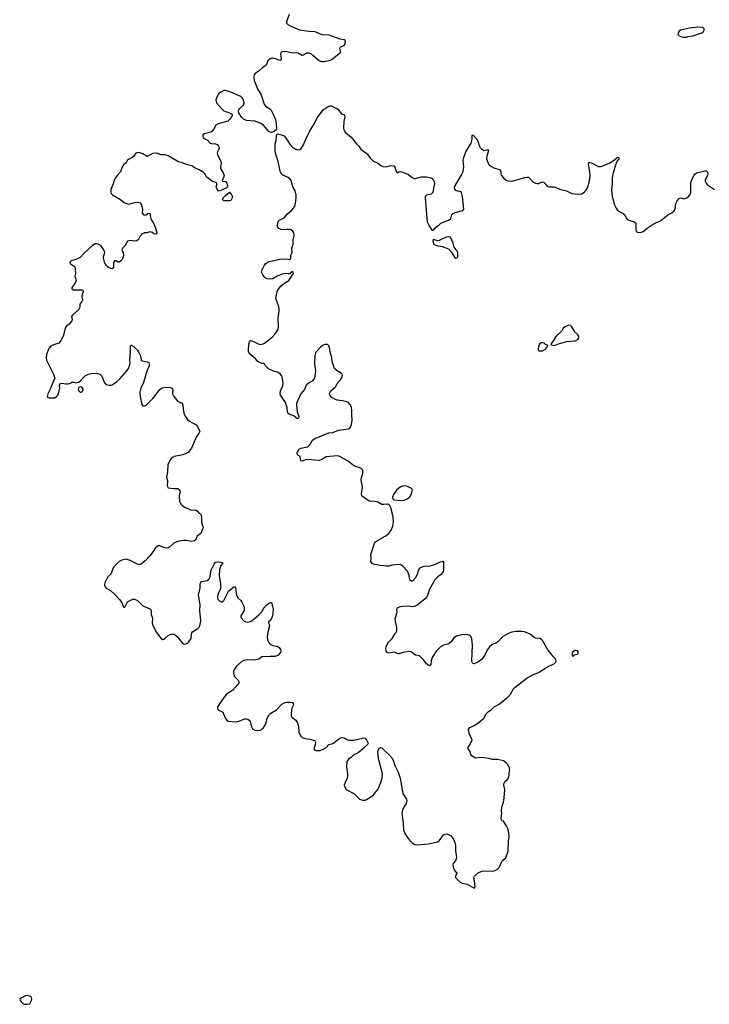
# Model space of a CAD drawing. Header units: inches. Extents: x 1603746 to 1744129, y 385869 to 533836.
# Tile 26 of 105: x 1648106 to 1657976, y 406735 to 420820. Entities that reach past the tile are written whole.
import ezdxf

# ---------------------------------------------------------------- set-up
doc = ezdxf.new("R2010")
doc.units = ezdxf.units.IN
doc.header["$MEASUREMENT"] = 0
for name, color, linetype in [('B6440', 7, 'Continuous'), ('B6441', 7, 'Continuous'), ('B6450', 7, 'Continuous'), ('B6451', 7, 'Continuous'), ('B6452', 7, 'Continuous')]:
    doc.layers.add(name, color=color, linetype=linetype)

msp = doc.modelspace()

# ---------------------------------------------------------------- linework, layer by layer
at = {"layer": 'B6440', "color": 6, "elevation": 500}
msp.add_lwpolyline([(1648220, 406860), (1648190, 406858), (1648131, 406830), (1648106, 406810), (1648111, 406790), (1648126, 406770), (1648150, 406746), (1648170, 406736), (1648215, 406735), (1648250, 406744), (1648276, 406790), (1648279, 406810), (1648275, 406830), (1648265, 406845), (1648250, 406854)], close=True, dxfattribs=at)
at = {"layer": 'B6441', "color": 6, "elevation": 500}
for points in [[(1650000, 418902), (1649930, 418862), (1649870, 418902), (1649810, 418918), (1649783, 418917), (1649770, 418910), (1649738, 418870), (1649715, 418850), (1649661, 418819), (1649651, 418810), (1649629, 418771), (1649590, 418745), (1649572, 418710), (1649550, 418643), (1649505, 418595), (1649461, 418539), (1649443, 418470), (1649411, 418390), (1649411, 418351), (1649416, 418336), (1649436, 418316), (1649550, 418250), (1649603, 418203), (1649633, 418190), (1649663, 418183), (1649684, 418184), (1649750, 418204), (1649790, 418210), (1649810, 418207), (1649830, 418198), (1649843, 418183), (1649854, 418150), (1649862, 418110), (1649858, 418058), (1649872, 418032), (1649890, 418026), (1649910, 418030), (1649949, 418051), (1649971, 418050), (1649984, 417970), (1649993, 417950), (1650000, 417940)], [(1650000, 417775), (1649990, 417782), (1649970, 417785), (1649927, 417773), (1649890, 417770), (1649849, 417750), (1649843, 417737), (1649830, 417725), (1649806, 417674), (1649782, 417658), (1649750, 417650), (1649690, 417661), (1649670, 417659), (1649650, 417650), (1649618, 417590), (1649577, 417550), (1649570, 417530), (1649587, 417487), (1649593, 417453), (1649589, 417430), (1649572, 417390), (1649550, 417364), (1649530, 417350), (1649510, 417351), (1649487, 417370), (1649470, 417374), (1649465, 417370), (1649450, 417345), (1649449, 417271), (1649430, 417256), (1649410, 417260), (1649370, 417281), (1649340, 417310), (1649321, 417350), (1649306, 417410), (1649307, 417430), (1649321, 417470), (1649324, 417490), (1649312, 417530), (1649270, 417583), (1649230, 417609), (1649210, 417615), (1649187, 417613), (1649150, 417589), (1649024, 417476), (1648970, 417420), (1648910, 417390), (1648845, 417370), (1648824, 417350), (1648833, 417330), (1648890, 417290), (1648900, 417270), (1648902, 417250), (1648903, 417190), (1648894, 417150), (1648898, 417130), (1648910, 417110), (1648913, 417090), (1648895, 417045), (1648852, 416990), (1648852, 416970), (1648875, 416955), (1648970, 416958), (1648995, 416955), (1649009, 416949), (1649014, 416930), (1648996, 416864), (1649004, 416810), (1648997, 416790), (1648969, 416751), (1648966, 416710), (1648950, 416670), (1648858, 416590), (1648847, 416573), (1648855, 416530), (1648851, 416510), (1648815, 416465), (1648770, 416432), (1648761, 416419), (1648751, 416389), (1648735, 416305), (1648695, 416225), (1648665, 416195), (1648590, 416168), (1648550, 416148), (1648524, 416116), (1648488, 416032), (1648484, 415990), (1648488, 415948), (1648589, 415750), (1648608, 415690), (1648570, 415606), (1648544, 415536), (1648509, 415470), (1648499, 415430), (1648510, 415415), (1648530, 415412), (1648610, 415412), (1648630, 415423), (1648651, 415450), (1648668, 415490), (1648680, 415550), (1648677, 415590), (1648690, 415616), (1648710, 415621), (1648769, 415609), (1648791, 415609), (1648825, 415615), (1648853, 415633), (1648887, 415633), (1648910, 415626), (1648950, 415636), (1648973, 415647), (1649008, 415692), (1649050, 415728), (1649092, 415748), (1649130, 415759), (1649203, 415763), (1649252, 415750), (1649283, 415723), (1649314, 415634), (1649341, 415601), (1649390, 415590), (1649410, 415590), (1649430, 415598), (1649490, 415640), (1649537, 415683), (1649641, 415799), (1649661, 415830), (1649678, 415870), (1649687, 415910), (1649682, 415958), (1649693, 416070), (1649690, 416150), (1649698, 416162), (1649710, 416165), (1649790, 416094), (1649807, 416070), (1649835, 416010), (1649843, 415950), (1649861, 415941), (1649930, 415928), (1649954, 415914), (1649958, 415898), (1649957, 415870), (1649927, 415790), (1649878, 415630), (1649838, 415550), (1649825, 415490), (1649830, 415430), (1649855, 415315), (1649862, 415302), (1649870, 415295), (1649890, 415294), (1649910, 415303), (1649930, 415319), (1650000, 415391)], [(1650000, 413194), (1649968, 413150), (1649901, 413079), (1649850, 413035), (1649833, 413027), (1649810, 413024), (1649790, 413030), (1649685, 413085), (1649630, 413101), (1649570, 413090), (1649531, 413070), (1649450, 412990), (1649412, 412890), (1649368, 412852), (1649350, 412810), (1649325, 412770), (1649321, 412730), (1649330, 412705), (1649345, 412690), (1649410, 412648), (1649454, 412610), (1649540, 412520), (1649571, 412470), (1649590, 412414), (1649610, 412414), (1649649, 412491), (1649727, 412533), (1649747, 412533), (1649790, 412510), (1649870, 412435), (1649910, 412416), (1649950, 412404), (1649976, 412390), (1649986, 412370), (1649989, 412311), (1650000, 412274)]]:
    msp.add_lwpolyline(points, dxfattribs=at)
msp.add_lwpolyline([(1648970, 415569), (1648950, 415559), (1648943, 415530), (1648950, 415515), (1648970, 415494), (1648990, 415494), (1649009, 415510), (1649013, 415533), (1648998, 415558), (1648990, 415565)], close=True, dxfattribs=at)
at = {"layer": 'B6450', "color": 6, "elevation": 500}
for points in [[(1652797, 410000), (1652797, 409990), (1652790, 409961), (1652763, 409910), (1652751, 409870), (1652762, 409830), (1652779, 409810), (1652890, 409752), (1652970, 409672), (1653010, 409655), (1653050, 409657), (1653070, 409666), (1653130, 409701), (1653170, 409734), (1653230, 409810), (1653251, 409850), (1653273, 409910), (1653293, 409973), (1653295, 410000)], [(1653541, 410000), (1653549, 409970), (1653590, 409750), (1653640, 409670), (1653645, 409650), (1653637, 409610), (1653590, 409530), (1653576, 409470), (1653578, 409430), (1653596, 409330), (1653597, 409230), (1653617, 409177), (1653640, 409140), (1653684, 409084), (1653725, 409045), (1653763, 409023), (1653796, 409016), (1653950, 409029), (1654090, 409060), (1654110, 409074), (1654170, 409159), (1654190, 409170), (1654210, 409174), (1654230, 409170), (1654270, 409149), (1654299, 409119), (1654318, 409090), (1654334, 409050), (1654341, 409010), (1654345, 408930), (1654355, 408870), (1654357, 408830), (1654345, 408790), (1654311, 408750), (1654303, 408730), (1654310, 408698), (1654330, 408651), (1654361, 408610), (1654343, 408570), (1654345, 408550), (1654370, 408519), (1654410, 408484), (1654438, 408470), (1654512, 408452), (1654610, 408398), (1654617, 408403), (1654623, 408417), (1654620, 408470), (1654605, 408550), (1654615, 408570), (1654666, 408614), (1654719, 408641), (1654750, 408645), (1654870, 408639), (1654910, 408651), (1654944, 408670), (1654967, 408693), (1654978, 408710), (1655010, 408790), (1655064, 408830), (1655096, 408924), (1655102, 409070), (1655110, 409130), (1655105, 409190), (1655092, 409250), (1655075, 409290), (1655030, 409353), (1655010, 409361), (1655001, 409370), (1654998, 409398), (1655004, 409470), (1655000, 409510), (1655004, 409556), (1655029, 409629), (1655042, 409690), (1655047, 409810), (1655033, 409870), (1655033, 409890), (1655054, 409926), (1655088, 409952), (1655096, 409964), (1655106, 410000)]]:
    msp.add_lwpolyline(points, dxfattribs=at)
at = {"layer": 'B6451', "color": 6, "elevation": 500}
for points in [[(1651459, 420000), (1651463, 419950), (1651510, 419830), (1651563, 419743), (1651605, 419610), (1651630, 419578), (1651684, 419544), (1651704, 419524), (1651724, 419490), (1651769, 419390), (1651779, 419330), (1651781, 419250), (1651755, 419225), (1651722, 419210), (1651710, 419206), (1651691, 419209), (1651670, 419223), (1651593, 419313), (1651550, 419340), (1651470, 419370), (1651350, 419378), (1651310, 419397), (1651283, 419423), (1651264, 419450), (1651243, 419490), (1651238, 419510), (1651241, 419530), (1651255, 419550), (1651310, 419604), (1651321, 419630), (1651310, 419673), (1651290, 419703), (1651270, 419720), (1651130, 419785), (1651050, 419809), (1651030, 419806), (1650995, 419790), (1650958, 419762), (1650926, 419710), (1650915, 419670), (1650916, 419650), (1650925, 419630), (1650993, 419550), (1651030, 419518), (1651050, 419507), (1651109, 419489), (1651145, 419470), (1651145, 419450), (1651138, 419430), (1651110, 419390), (1651086, 419370), (1650948, 419332), (1650912, 419310), (1650870, 419229), (1650850, 419214), (1650750, 419187), (1650729, 419171), (1650729, 419150), (1650737, 419130), (1650765, 419110), (1650796, 419096), (1650833, 419053), (1650850, 419047), (1650910, 419044), (1650933, 419033), (1650953, 419010), (1650960, 418990), (1650958, 418970), (1650937, 418930), (1650934, 418910), (1650937, 418890), (1650983, 418790), (1650988, 418770), (1650980, 418710), (1650982, 418690), (1651018, 418630), (1651031, 418590), (1651023, 418557), (1651005, 418525), (1651010, 418510), (1651050, 418504), (1651070, 418483), (1651082, 418450), (1651082, 418438), (1651077, 418423), (1651065, 418415), (1650985, 418375), (1650950, 418367), (1650930, 418394), (1650918, 418430), (1650930, 418470), (1650920, 418490), (1650866, 418506), (1650790, 418561), (1650777, 418577), (1650760, 418610), (1650730, 418638), (1650676, 418670), (1650618, 418698), (1650570, 418729), (1650510, 418743), (1650430, 418774), (1650370, 418791), (1650230, 418872), (1650190, 418885), (1650130, 418889), (1650070, 418912), (1650010, 418907), (1650000, 418902)], [(1655106, 410000), (1655109, 410010), (1655109, 410051), (1655119, 410090), (1655110, 410126), (1655089, 410170), (1655070, 410189), (1655030, 410216), (1654945, 410235), (1654870, 410239), (1654826, 410250), (1654710, 410265), (1654630, 410255), (1654610, 410264), (1654576, 410290), (1654563, 410310), (1654553, 410350), (1654525, 410390), (1654522, 410410), (1654543, 410437), (1654557, 410470), (1654583, 410510), (1654579, 410530), (1654541, 410610), (1654529, 410671), (1654542, 410690), (1654610, 410722), (1654675, 410765), (1654751, 410829), (1654782, 410890), (1654815, 410925), (1654855, 410950), (1654895, 410990), (1654970, 411028), (1655002, 411058), (1655092, 411128), (1655132, 411170), (1655174, 411250), (1655191, 411269), (1655370, 411404), (1655452, 411448), (1655530, 411482), (1655650, 411557), (1655761, 411610), (1655781, 411630), (1655784, 411650), (1655777, 411670), (1655740, 411710), (1655713, 411750), (1655666, 411806), (1655590, 411939), (1655575, 411955), (1655549, 411969), (1655490, 411973), (1655470, 411982), (1655410, 412030), (1655390, 412040), (1655330, 412062), (1655290, 412068), (1655211, 412069), (1655150, 412058), (1655110, 412043), (1655022, 411998), (1655000, 411980), (1654956, 411924), (1654930, 411908), (1654870, 411883), (1654830, 411850), (1654802, 411810), (1654763, 411730), (1654715, 411670), (1654670, 411635), (1654610, 411608), (1654589, 411609), (1654578, 411638), (1654581, 411770), (1654588, 411870), (1654575, 411970), (1654568, 411988), (1654551, 412011), (1654510, 412025), (1654430, 412021), (1654357, 412003), (1654321, 411979), (1654280, 411920), (1654250, 411893), (1654170, 411874), (1654130, 411851), (1654071, 411790), (1654010, 411696), (1653993, 411650), (1653988, 411592), (1653970, 411575), (1653950, 411585), (1653930, 411604), (1653890, 411659), (1653830, 411721), (1653810, 411727), (1653770, 411728), (1653710, 411779), (1653690, 411784), (1653610, 411775), (1653530, 411750), (1653510, 411754), (1653470, 411771), (1653390, 411759), (1653370, 411765), (1653352, 411790), (1653347, 411830), (1653350, 411850), (1653368, 411892), (1653384, 411916), (1653438, 411970), (1653470, 412027), (1653490, 412050), (1653504, 412076), (1653503, 412130), (1653485, 412210), (1653482, 412250), (1653505, 412330), (1653509, 412350), (1653505, 412390), (1653514, 412406), (1653550, 412426), (1653587, 412433), (1653650, 412435), (1653732, 412428), (1653770, 412434), (1653790, 412444), (1653926, 412554), (1653946, 412590), (1653970, 412670), (1654050, 412810), (1654110, 412870), (1654147, 412893), (1654163, 412910), (1654172, 412928), (1654174, 412946), (1654178, 413058), (1654170, 413068), (1654110, 413053), (1654054, 413026), (1653977, 413003), (1653890, 412997), (1653850, 412986), (1653830, 412973), (1653815, 412950), (1653788, 412872), (1653767, 412830), (1653730, 412790), (1653710, 412788), (1653689, 412809), (1653680, 412870), (1653658, 412930), (1653590, 413001), (1653570, 413015), (1653530, 413025), (1653430, 413015), (1653390, 413005), (1653350, 413002), (1653230, 413019), (1653172, 413032), (1653150, 413043), (1653132, 413070), (1653135, 413115), (1653132, 413170), (1653186, 413330), (1653200, 413350), (1653225, 413370), (1653335, 413430), (1653390, 413470), (1653423, 413517), (1653446, 413574), (1653454, 413630), (1653450, 413710), (1653416, 413836), (1653397, 413877), (1653390, 413884), (1653369, 413889), (1653316, 413884), (1653290, 413886), (1653230, 413917), (1653170, 413934), (1653130, 413928), (1653110, 413932), (1653010, 414001), (1653002, 414010), (1652997, 414037), (1653010, 414130), (1653009, 414168), (1652993, 414230), (1652993, 414250), (1653018, 414330), (1653016, 414370), (1653009, 414389), (1652974, 414410), (1652910, 414430), (1652883, 414443), (1652810, 414498), (1652690, 414573), (1652650, 414582), (1652490, 414568), (1652430, 414530), (1652390, 414516), (1652330, 414517), (1652230, 414531), (1652196, 414524), (1652150, 414504), (1652128, 414508), (1652127, 414550), (1652122, 414562), (1652118, 414570), (1652089, 414590), (1652075, 414610), (1652078, 414630), (1652100, 414670), (1652110, 414680), (1652130, 414690), (1652224, 414710), (1652241, 414719), (1652260, 414740), (1652295, 414805), (1652330, 414827), (1652530, 414908), (1652590, 414916), (1652670, 414947), (1652810, 414965), (1652830, 414976), (1652841, 414990), (1652856, 415030), (1652866, 415090), (1652859, 415170), (1652860, 415230), (1652854, 415274), (1652836, 415316), (1652810, 415343), (1652790, 415352), (1652728, 415368), (1652650, 415379), (1652615, 415390), (1652575, 415415), (1652545, 415450), (1652542, 415470), (1652555, 415505), (1652628, 415570), (1652666, 415634), (1652697, 415670), (1652719, 415710), (1652724, 415730), (1652722, 415750), (1652706, 415766), (1652650, 415795), (1652610, 415830), (1652580, 415930), (1652573, 415990), (1652553, 416050), (1652538, 416130), (1652530, 416153), (1652517, 416170), (1652510, 416176), (1652476, 416176), (1652440, 416160), (1652410, 416137), (1652366, 416090), (1652349, 416070), (1652340, 416050), (1652331, 416010), (1652327, 415910), (1652330, 415850), (1652340, 415810), (1652340, 415790), (1652323, 415690), (1652290, 415650), (1652238, 415622), (1652208, 415592), (1652184, 415530), (1652130, 415470), (1652069, 415331), (1652067, 415310), (1652079, 415210), (1652099, 415150), (1652101, 415130), (1652090, 415109), (1652070, 415118), (1652031, 415151), (1651970, 415174), (1651948, 415188), (1651940, 415210), (1651935, 415270), (1651910, 415342), (1651841, 415450), (1651835, 415470), (1651840, 415510), (1651870, 415584), (1651876, 415616), (1651868, 415688), (1651863, 415710), (1651851, 415731), (1651833, 415753), (1651798, 415778), (1651746, 415786), (1651665, 415825), (1651625, 415870), (1651610, 415897), (1651590, 415905), (1651570, 415904), (1651530, 415919), (1651510, 415933), (1651479, 415970), (1651410, 416032), (1651393, 416050), (1651382, 416070), (1651379, 416110), (1651390, 416198), (1651399, 416221), (1651408, 416232), (1651430, 416228), (1651470, 416205), (1651530, 416179), (1651550, 416175), (1651590, 416183), (1651610, 416194), (1651721, 416279), (1651765, 416330), (1651792, 416370), (1651805, 416395), (1651812, 416428), (1651805, 416550), (1651821, 416650), (1651820, 416690), (1651810, 416730), (1651797, 416770), (1651770, 416830), (1651793, 416930), (1651820, 416980), (1651846, 417014), (1651903, 417057), (1651958, 417090), (1652023, 417190), (1652019, 417210), (1652010, 417219), (1651974, 417186), (1651950, 417183), (1651907, 417187), (1651862, 417178), (1651789, 417151), (1651730, 417115), (1651690, 417106), (1651650, 417114), (1651616, 417130), (1651584, 417170), (1651568, 417210), (1651570, 417231), (1651610, 417307), (1651630, 417333), (1651670, 417362), (1651750, 417373), (1651830, 417395), (1651930, 417398), (1651950, 417395), (1651970, 417386), (1651979, 417390), (1651987, 417410), (1651987, 417450), (1652004, 417490), (1652000, 417550), (1652022, 417610), (1652018, 417670), (1652034, 417730), (1652034, 417750), (1652030, 417770), (1652014, 417794), (1651992, 417812), (1651970, 417818), (1651930, 417821), (1651870, 417813), (1651850, 417817), (1651814, 417834), (1651801, 417850), (1651798, 417870), (1651802, 417918), (1651813, 417947), (1651890, 417987), (1651945, 418050), (1651998, 418090), (1652028, 418130), (1652049, 418170), (1652054, 418190), (1652063, 418270), (1652061, 418310), (1652049, 418370), (1652014, 418430), (1651990, 418519), (1651970, 418544), (1651950, 418561), (1651870, 418598), (1651850, 418618), (1651832, 418652), (1651806, 418790), (1651762, 418930), (1651761, 418950), (1651761, 419039), (1651777, 419090), (1651781, 419170), (1651790, 419185), (1651855, 419175), (1651890, 419159), (1651910, 419137), (1651983, 419023), (1652010, 418992), (1652070, 418962), (1652110, 418957), (1652130, 418969), (1652170, 419030), (1652200, 419110), (1652258, 419230), (1652313, 419310), (1652370, 419421), (1652447, 419530), (1652490, 419560), (1652530, 419582), (1652550, 419588), (1652570, 419587), (1652610, 419563), (1652645, 419550), (1652659, 419539), (1652710, 419471), (1652743, 419463), (1652755, 419450), (1652761, 419430), (1652743, 419370), (1652738, 419270), (1652750, 419230), (1652770, 419206), (1652850, 419138), (1652925, 419045), (1652961, 419010), (1652990, 418968), (1653079, 418899), (1653121, 418841), (1653170, 418796), (1653230, 418768), (1653274, 418734), (1653310, 418718), (1653350, 418716), (1653415, 418735), (1653462, 418730), (1653470, 418725), (1653490, 418661), (1653510, 418631), (1653530, 418643), (1653550, 418647), (1653590, 418639), (1653670, 418604), (1653711, 418570), (1653750, 418550), (1653770, 418548), (1653850, 418573), (1653930, 418572), (1653990, 418557), (1654007, 418547), (1654022, 418530), (1654042, 418490), (1654043, 418470), (1654027, 418410), (1654021, 418350), (1653994, 418326), (1653930, 418308), (1653910, 418290), (1653909, 418270), (1653922, 418090), (1653940, 417930), (1653950, 417898), (1653965, 417870), (1654010, 417805), (1654030, 417811), (1654061, 417850), (1654110, 417884), (1654133, 417907), (1654243, 417950), (1654270, 417969), (1654281, 417990), (1654292, 418030), (1654312, 418048), (1654339, 418061), (1654450, 418089), (1654462, 418110), (1654444, 418290), (1654430, 418349), (1654410, 418362), (1654370, 418367), (1654350, 418375), (1654335, 418395), (1654330, 418430), (1654426, 418590), (1654451, 418649), (1654463, 418717), (1654455, 418810), (1654461, 418850), (1654490, 418930), (1654567, 419053), (1654581, 419110), (1654580, 419160), (1654589, 419171), (1654649, 419110), (1654668, 419068), (1654680, 419020), (1654694, 418994), (1654714, 418974), (1654750, 418949), (1654790, 418959), (1654810, 418959), (1654814, 418954), (1654812, 418930), (1654792, 418870), (1654787, 418830), (1654809, 418770), (1654822, 418750), (1654850, 418726), (1654890, 418703), (1654984, 418670), (1654992, 418650), (1654992, 418610), (1655001, 418590), (1655030, 418556), (1655070, 418525), (1655090, 418516), (1655150, 418509), (1655336, 418564), (1655370, 418568), (1655386, 418566), (1655409, 418549), (1655450, 418502), (1655490, 418481), (1655510, 418476), (1655530, 418479), (1655590, 418501), (1655610, 418492), (1655650, 418446), (1655670, 418434), (1655690, 418429), (1655750, 418430), (1655770, 418425), (1655830, 418397), (1655930, 418370), (1656010, 418336), (1656050, 418328), (1656110, 418323), (1656150, 418330), (1656190, 418357), (1656210, 418378), (1656230, 418413), (1656255, 418490), (1656269, 418589), (1656267, 418650), (1656245, 418750), (1656250, 418775), (1656270, 418777), (1656290, 418772), (1656390, 418721), (1656430, 418722), (1656550, 418773), (1656598, 418802), (1656650, 418842), (1656670, 418852), (1656682, 418850), (1656679, 418830), (1656658, 418802), (1656623, 418717), (1656614, 418670), (1656599, 418630), (1656590, 418590), (1656584, 418550), (1656585, 418470), (1656574, 418390), (1656586, 418290), (1656620, 418170), (1656642, 418122), (1656659, 418099), (1656682, 418082), (1656744, 418050), (1656768, 418030), (1656785, 417985), (1656810, 417958), (1656901, 417930), (1656922, 417910), (1656925, 417890), (1656922, 417810), (1656930, 417790), (1656950, 417779), (1656990, 417777), (1657027, 417790), (1657084, 417836), (1657170, 417894), (1657210, 417916), (1657278, 417942), (1657384, 418030), (1657441, 418059), (1657474, 418086), (1657489, 418112), (1657498, 418190), (1657516, 418230), (1657541, 418259), (1657550, 418265), (1657570, 418270), (1657610, 418259), (1657630, 418263), (1657652, 418270), (1657684, 418296), (1657708, 418330), (1657713, 418350), (1657710, 418470), (1657716, 418504), (1657754, 418590), (1657770, 418612), (1657790, 418629), (1657910, 418657), (1657930, 418659), (1657935, 418655), (1657950, 418638), (1657953, 418610), (1657948, 418590), (1657918, 418530), (1657917, 418510), (1657930, 418480), (1657950, 418460), (1658051, 418392)], [(1650000, 417940), (1650022, 417910), (1650047, 417850), (1650067, 417770), (1650062, 417758), (1650050, 417750), (1650030, 417755), (1650000, 417775)], [(1650000, 415391), (1650010, 415401), (1650110, 415530), (1650130, 415545), (1650150, 415556), (1650190, 415561), (1650258, 415558), (1650287, 415547), (1650296, 415530), (1650295, 415470), (1650314, 415430), (1650356, 415376), (1650378, 415358), (1650410, 415340), (1650430, 415337), (1650438, 415330), (1650456, 415190), (1650474, 415150), (1650510, 415100), (1650535, 415075), (1650630, 415024), (1650650, 414999), (1650682, 414930), (1650673, 414910), (1650630, 414849), (1650564, 414690), (1650515, 414630), (1650490, 414615), (1650443, 414597), (1650318, 414570), (1650276, 414544), (1650258, 414522), (1650228, 414450), (1650222, 414350), (1650209, 414270), (1650223, 414230), (1650215, 414150), (1650230, 414125), (1650310, 414114), (1650370, 414113), (1650395, 414095), (1650403, 414070), (1650387, 414010), (1650393, 413933), (1650413, 413890), (1650430, 413870), (1650470, 413846), (1650550, 413810), (1650630, 413803), (1650650, 413791), (1650667, 413770), (1650692, 413752), (1650702, 413730), (1650708, 413690), (1650708, 413630), (1650729, 413570), (1650730, 413550), (1650724, 413530), (1650699, 413470), (1650648, 413430), (1650635, 413410), (1650623, 413377), (1650610, 413363), (1650570, 413357), (1650490, 413370), (1650450, 413370), (1650366, 413354), (1650310, 413330), (1650250, 413276), (1650210, 413262), (1650170, 413268), (1650110, 413292), (1650090, 413292), (1650075, 413285), (1650050, 413263), (1650000, 413194)], [(1650000, 412274), (1650007, 412250), (1650003, 412190), (1650006, 412170), (1650060, 412060), (1650130, 411967), (1650150, 411955), (1650170, 411957), (1650190, 411971), (1650229, 412010), (1650250, 412022), (1650270, 412030), (1650310, 412030), (1650330, 412022), (1650358, 411998), (1650430, 411905), (1650450, 411891), (1650470, 411888), (1650510, 411903), (1650541, 411939), (1650558, 411970), (1650565, 412030), (1650570, 412050), (1650578, 412062), (1650656, 412110), (1650675, 412130), (1650684, 412150), (1650699, 412221), (1650685, 412370), (1650691, 412450), (1650666, 412590), (1650688, 412690), (1650690, 412750), (1650698, 412770), (1650710, 412783), (1650730, 412790), (1650790, 412799), (1650810, 412811), (1650818, 412822), (1650832, 412850), (1650844, 412936), (1650888, 413032), (1650910, 413058), (1650930, 413063), (1650990, 413058), (1651011, 413050), (1650979, 413001), (1650965, 412950), (1650963, 412870), (1650980, 412750), (1650981, 412699), (1650974, 412666), (1650950, 412621), (1650935, 412570), (1650936, 412550), (1650944, 412530), (1650950, 412519), (1650970, 412501), (1650990, 412491), (1651010, 412495), (1651030, 412514), (1651096, 412644), (1651170, 412705), (1651190, 412706), (1651200, 412670), (1651202, 412610), (1651212, 412572), (1651228, 412548), (1651271, 412510), (1651287, 412487), (1651319, 412419), (1651317, 412370), (1651271, 412290), (1651271, 412270), (1651317, 412217), (1651332, 412210), (1651370, 412203), (1651410, 412210), (1651430, 412221), (1651535, 412310), (1651570, 412350), (1651607, 412413), (1651650, 412455), (1651690, 412485), (1651710, 412481), (1651716, 412470), (1651732, 412390), (1651730, 412330), (1651724, 412290), (1651708, 412252), (1651682, 412218), (1651668, 412210), (1651668, 412188), (1651678, 412170), (1651681, 412150), (1651659, 412061), (1651647, 411990), (1651654, 411950), (1651671, 411910), (1651690, 411885), (1651730, 411868), (1651790, 411859), (1651821, 411841), (1651841, 411810), (1651844, 411790), (1651841, 411770), (1651806, 411730), (1651762, 411710), (1651690, 411711), (1651630, 411706), (1651590, 411710), (1651570, 411705), (1651530, 411674), (1651510, 411666), (1651450, 411658), (1651370, 411664), (1651310, 411654), (1651290, 411644), (1651210, 411571), (1651179, 411530), (1651166, 411494), (1651164, 411470), (1651177, 411430), (1651235, 411370), (1651242, 411350), (1651241, 411330), (1651229, 411310), (1651155, 411230), (1651068, 411172), (1651031, 411130), (1650939, 410990), (1650937, 410970), (1650948, 410950), (1651012, 410912), (1651025, 410890), (1651050, 410823), (1651070, 410798), (1651090, 410787), (1651190, 410775), (1651230, 410783), (1651330, 410818), (1651350, 410819), (1651373, 410813), (1651390, 410801), (1651403, 410783), (1651425, 410705), (1651438, 410678), (1651470, 410656), (1651511, 410651), (1651550, 410658), (1651590, 410684), (1651616, 410724), (1651632, 410768), (1651648, 410830), (1651672, 410870), (1651701, 410899), (1651780, 410950), (1651859, 411030), (1651890, 411047), (1651930, 411058), (1651970, 411059), (1652011, 411051), (1652024, 411030), (1652019, 411010), (1651997, 410963), (1651992, 410870), (1652003, 410843), (1652058, 410798), (1652077, 410770), (1652095, 410710), (1652102, 410630), (1652116, 410596), (1652129, 410569), (1652151, 410551), (1652190, 410540), (1652258, 410530), (1652328, 410508), (1652337, 410490), (1652339, 410470), (1652316, 410390), (1652331, 410371), (1652350, 410364), (1652405, 410365), (1652450, 410385), (1652490, 410410), (1652530, 410450), (1652590, 410466), (1652670, 410526), (1652710, 410551), (1652750, 410547), (1652798, 410518), (1652832, 410512), (1652890, 410515), (1653010, 410543), (1653030, 410545), (1653050, 410541), (1653076, 410510), (1653085, 410490), (1653091, 410470), (1653083, 410450), (1653043, 410410), (1652950, 410334), (1652890, 410302), (1652850, 410267), (1652810, 410241), (1652790, 410210), (1652784, 410130), (1652797, 410030), (1652797, 410000)], [(1653295, 410000), (1653297, 410030), (1653240, 410250), (1653230, 410350), (1653250, 410399), (1653270, 410411), (1653290, 410405), (1653340, 410350), (1653387, 410310), (1653430, 410262), (1653450, 410230), (1653476, 410150), (1653528, 410048), (1653541, 410000)]]:
    msp.add_lwpolyline(points, dxfattribs=at)
for points in [[(1651030, 418228), (1651007, 418250), (1651017, 418270), (1651050, 418303), (1651110, 418351), (1651119, 418339), (1651130, 418334), (1651150, 418290), (1651148, 418270), (1651130, 418234), (1651110, 418229)], [(1654250, 417715), (1654210, 417707), (1654110, 417661), (1654090, 417659), (1654030, 417678), (1654025, 417675), (1654018, 417650), (1654032, 417610), (1654068, 417588), (1654150, 417575), (1654242, 417542), (1654281, 417501), (1654330, 417421), (1654350, 417408), (1654370, 417416), (1654375, 417430), (1654375, 417490), (1654366, 417510), (1654325, 417565), (1654310, 417623), (1654270, 417707)], [(1655970, 416450), (1655950, 416445), (1655912, 416428), (1655891, 416410), (1655865, 416370), (1655779, 416290), (1655747, 416233), (1655711, 416190), (1655714, 416170), (1655750, 416161), (1655770, 416165), (1655815, 416185), (1655930, 416219), (1656056, 416224), (1656095, 416245), (1656109, 416270), (1656109, 416290), (1656095, 416310), (1656050, 416357), (1656006, 416426), (1655990, 416444)], [(1655590, 416199), (1655570, 416196), (1655550, 416184), (1655530, 416148), (1655524, 416104), (1655530, 416085), (1655570, 416082), (1655590, 416085), (1655630, 416108), (1655650, 416142), (1655666, 416150), (1655662, 416162), (1655630, 416174), (1655612, 416192)], [(1653610, 414154), (1653570, 414143), (1653550, 414131), (1653501, 414090), (1653455, 414030), (1653441, 413990), (1653444, 413964), (1653455, 413955), (1653471, 413951), (1653550, 413940), (1653610, 413945), (1653660, 413970), (1653690, 413997), (1653711, 414030), (1653727, 414090), (1653724, 414104), (1653715, 414115), (1653646, 414146)], [(1656070, 411797), (1656050, 411795), (1656012, 411770), (1656014, 411730), (1656018, 411718), (1656030, 411714), (1656047, 411733), (1656090, 411745), (1656095, 411750), (1656102, 411770), (1656088, 411790)]]:
    msp.add_lwpolyline(points, close=True, dxfattribs=at)
at = {"layer": 'B6452', "color": 6, "elevation": 500}
msp.add_lwpolyline([(1651965, 420895), (1651924, 420790), (1651926, 420770), (1651944, 420750), (1651978, 420730), (1652110, 420674), (1652246, 420654), (1652330, 420652), (1652428, 420608), (1652530, 420603), (1652690, 420545), (1652750, 420537), (1652759, 420530), (1652764, 420510), (1652755, 420465), (1652747, 420453), (1652730, 420441), (1652692, 420428), (1652681, 420410), (1652695, 420350), (1652685, 420335), (1652572, 420248), (1652530, 420233), (1652470, 420219), (1652430, 420218), (1652390, 420231), (1652303, 420310), (1652276, 420330), (1652250, 420341), (1652210, 420343), (1652170, 420312), (1652150, 420309), (1652090, 420340), (1652070, 420344), (1652010, 420340), (1651910, 420365), (1651862, 420358), (1651846, 420350), (1651838, 420330), (1651847, 420253), (1651841, 420239), (1651830, 420235), (1651770, 420260), (1651730, 420270), (1651710, 420268), (1651690, 420260), (1651657, 420230), (1651632, 420168), (1651585, 420135), (1651532, 420088), (1651474, 420050), (1651462, 420030), (1651459, 420010), (1651459, 420000)], dxfattribs=at)
at = {"layer": 'B6452', "color": 6, "elevation": 600}
msp.add_lwpolyline([(1657810, 420714), (1657690, 420700), (1657562, 420670), (1657538, 420650), (1657525, 420610), (1657542, 420590), (1657590, 420571), (1657610, 420568), (1657650, 420571), (1657670, 420579), (1657738, 420590), (1657870, 420631), (1657892, 420650), (1657903, 420670), (1657903, 420690), (1657890, 420705), (1657878, 420710)], close=True, dxfattribs=at)

doc.saveas('drawing.dxf')
